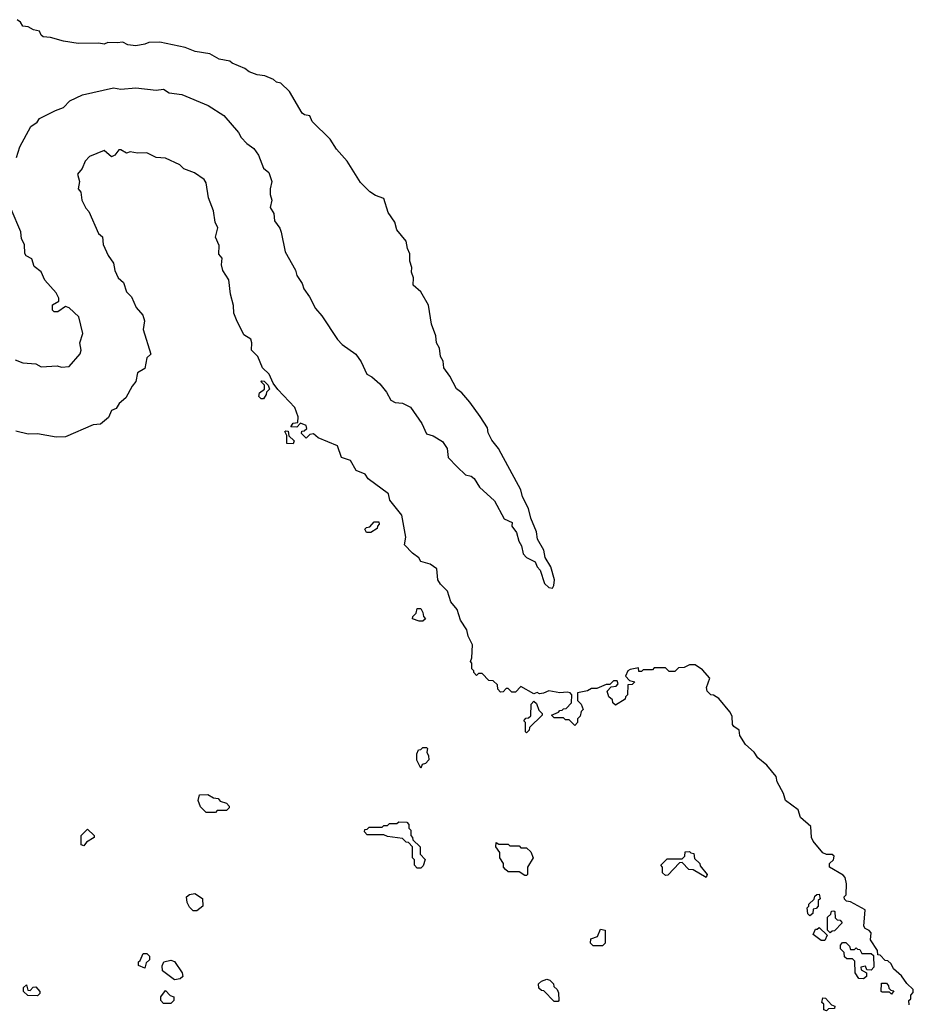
# Model space of a CAD drawing. Extents: x 2528705 to 2678277, y 911730 to 1023331.
# Tile 241 of 241: x 2657579 to 2662403, y 948715 to 954028. Entities that reach past the tile are written whole.
import ezdxf

# ---------------------------------------------------------------- set-up
doc = ezdxf.new("R2010")
doc.units = 0

msp = doc.modelspace()

# ---------------------------------------------------------------- linework, layer by layer
at = {"layer": '0CON20XD'}
for points in [[(2658990.7, 952880.7), (2659011.5, 952775), (2659067.3, 952677.3), (2659075, 952648), (2659104.3, 952605), (2659112.2, 952575), (2659142.4, 952532.4), (2659175, 952469.2), (2659210.2, 952430.2), (2659295, 952302), (2659318.8, 952275), (2659393.3, 952223.3), (2659421.4, 952181.4), (2659453.5, 952115), (2659480.7, 952100.7), (2659522.6, 952062.6), (2659558.9, 952018.9), (2659582, 951975), (2659605, 951963.1), (2659645, 951959.2), (2659688, 951938), (2659749.8, 951849.8), (2659775, 951793.3), (2659811.7, 951781.7), (2659861.8, 951751.8), (2659885.7, 951715), (2659891.2, 951665), (2659940, 951615), (2659985, 951571.8), (2660015.5, 951565.5), (2660032.6, 951552.6), (2660060.8, 951505), (2660142.2, 951432.2), (2660195, 951334.3), (2660236.7, 951315), (2660236, 951295), (2660261.5, 951261.5), (2660273.6, 951215), (2660288.5, 951188.5), (2660296, 951145), (2660315, 951126.2), (2660361.7, 951101.7), (2660373.1, 951075), (2660388.1, 951058.1), (2660412.1, 950985), (2660435, 950963.6), (2660455, 950960), (2660462.9, 950975), (2660465.5, 951005), (2660445.6, 951075), (2660416.4, 951126.4), (2660409.1, 951165), (2660374.3, 951224.3), (2660368.5, 951265), (2660337.8, 951337.8), (2660325, 951390), (2660292.7, 951452.7), (2660285, 951491.2), (2660177.8, 951687.8), (2660163.8, 951715), (2660128.3, 951758.3), (2660108.1, 951798.1), (2660104, 951825), (2660065, 951886), (2660008.6, 951965), (2659965, 952014), (2659936.4, 952036.4), (2659901.4, 952105), (2659868.6, 952148.6), (2659865.6, 952185), (2659850.7, 952210.7), (2659845.5, 952255), (2659828.6, 952285), (2659825, 952322.5), (2659801.2, 952385), (2659785, 952486.7), (2659745, 952560), (2659703.8, 952595), (2659705.6, 952635), (2659694, 952665), (2659695, 952690), (2659684.2, 952725), (2659685.5, 952765), (2659672.7, 952792.7), (2659665, 952833.8), (2659614.2, 952894.2), (2659603.8, 952935), (2659567.5, 952987.5), (2659545, 953063.3), (2659500, 953080), (2659469.1, 953099.1), (2659443.8, 953125), (2659419.4, 953149.4), (2659346.9, 953265), (2659289.1, 953329.1), (2659255, 953384), (2659158.3, 953478.3), (2659145, 953508.9), (2659115.5, 953515.5), (2659104.3, 953524.3), (2659035, 953640), (2658988, 953685), (2658965, 953690), (2658948, 953705), (2658902.5, 953725), (2658860.3, 953730.3), (2658817, 953747), (2658793.3, 953765), (2658725, 953794), (2658713.3, 953805), (2658655, 953814.2), (2658605, 953844), (2658525.5, 953855.5), (2658472.5, 953877.5), (2658335, 953907.5), (2658275, 953905.6), (2658255, 953895.7), (2658205, 953886.9), (2658161.9, 953891.9), (2658135, 953906.5), (2658105, 953903.3), (2658055, 953905.6), (2658035, 953896.2), (2658005, 953902), (2657895, 953900), (2657815, 953911.9), (2657745, 953932.2), (2657705.5, 953935.5), (2657694.3, 953944.3), (2657685, 953966.7), (2657653.5, 953973.5), (2657625, 953988.6), (2657595, 953992.5), (2657583.8, 954015), (2657565, 954028)], [(2657561.1, 953285), (2657578.7, 953341.3), (2657638.8, 953451.2), (2657673.3, 953475), (2657685.8, 953494.2), (2657771.9, 953538.1), (2657814.3, 953555), (2657849.5, 953590.5), (2657917.1, 953622.9), (2658085, 953660.8), (2658125, 953652.5), (2658205, 953660.6), (2658315, 953648.5), (2658355, 953653.3), (2658385, 953633.6), (2658453.6, 953623.6), (2658595.5, 953565.5), (2658680.9, 953510.9), (2658759.6, 953419.6), (2658775, 953392.5), (2658805, 953360.6), (2658843.2, 953333.2), (2658867.6, 953297.6), (2658895, 953227.5), (2658922.8, 953202.8), (2658940, 953155), (2658930.5, 953115), (2658930.5, 953085), (2658939.2, 953055), (2658931.5, 953015), (2658951.4, 952981.4), (2658955, 952943.3), (2658983.6, 952903.6), (2658990.7, 952880.7)], [(2659130, 951775), (2659125, 951770), (2659100, 951795), (2659101.7, 951808.3), (2659115, 951810), (2659128.3, 951821.7), (2659125, 951837.5), (2659095, 951850), (2659075, 951830), (2659041.7, 951831.7), (2659055, 951850), (2659080, 951855), (2659082.5, 951885), (2659063.3, 951935), (2658971.7, 952031.7), (2658947, 952067), (2658925, 952116), (2658890.2, 952150.2), (2658865, 952211.2), (2658830, 952245), (2658832.2, 952285), (2658826.5, 952305), (2658788.2, 952328.2), (2658748.8, 952408.8), (2658735.6, 952445), (2658733.3, 952485), (2658716.3, 952546.3), (2658707.1, 952625), (2658674.5, 952674.5), (2658668.8, 952705), (2658671.7, 952741.7), (2658653.6, 952763.6), (2658655, 952810), (2658636.2, 952855), (2658647.5, 952905), (2658634.3, 952935), (2658625, 952996.7), (2658597.5, 953067.5), (2658585, 953147.5), (2658575, 953165.8), (2658521.7, 953201.7), (2658465, 953223.8), (2658443.3, 953245), (2658365, 953280), (2658315, 953284), (2658265, 953309.5), (2658215, 953307.1), (2658175.9, 953314.1), (2658155, 953308), (2658125, 953326.5), (2658114.3, 953325), (2658092.5, 953297.5), (2658075, 953287.5), (2658035, 953322.5), (2657955, 953288.9), (2657932.2, 953265), (2657915.6, 953224.4), (2657891.5, 953195), (2657900.8, 953155), (2657894.4, 953115), (2657908, 953098), (2657914.5, 953055), (2657935, 953011.2), (2657952.2, 952992.2), (2658004.2, 952875), (2658026.2, 952856.2), (2658028.6, 952815), (2658056.2, 952755), (2658084.4, 952714.4), (2658092.2, 952675), (2658110, 952635), (2658139.2, 952609.2), (2658155, 952560), (2658182.7, 952532.7), (2658207.1, 952475), (2658242.9, 952432.9), (2658252.3, 952402.3), (2658245.7, 952355.7), (2658287, 952223), (2658265, 952202.5), (2658253.9, 952146.1), (2658215, 952122.5), (2658206.2, 952075), (2658185, 952050), (2658151.7, 951988.3), (2658115, 951957.5), (2658099.2, 951930.8), (2658075, 951920), (2658058.9, 951881.1), (2658015, 951846), (2657975, 951841.2), (2657825, 951777.5), (2657775, 951775.7), (2657675, 951792.7), (2657625, 951791.2), (2657557.3, 951807.3)], [(2657555, 952191.9), (2657595, 952175.8), (2657665, 952171.4), (2657695, 952154.4), (2657780.8, 952160.8), (2657805, 952152.2), (2657845, 952156.7), (2657905.6, 952225), (2657910.6, 952245), (2657903.3, 952285), (2657918.6, 952335), (2657897.8, 952425), (2657845, 952472.5), (2657825, 952480), (2657785, 952452.5), (2657765, 952452.5), (2657755, 952460), (2657755, 952490), (2657790, 952510), (2657790, 952525), (2657775, 952553.3), (2657715, 952622.5), (2657695, 952667.5), (2657657, 952697), (2657645, 952737.5), (2657614, 952754), (2657606.1, 952766.1), (2657604, 952815), (2657588, 952845), (2657585, 952882.5), (2657533.3, 953005)], [(2658895, 951982.5), (2658883, 951983), (2658870, 951995), (2658872.5, 952015), (2658900, 952035), (2658900, 952055), (2658880, 952075), (2658885, 952080), (2658898.3, 952078.3), (2658920, 952055), (2658927.5, 952035), (2658911.7, 952018.3), (2658910, 952005), (2658895, 951982.5)], [(2659055, 951740), (2659021.7, 951741.7), (2659020, 951785), (2659010, 951805), (2659015, 951810), (2659028.3, 951808.3), (2659031.7, 951781.7), (2659060, 951755), (2659055, 951740)], [(2662381.7, 948711.7), (2662380, 948735), (2662390, 948745), (2662390, 948765), (2662401.7, 948778.3), (2662403.3, 948795), (2662368, 948828), (2662339.5, 948869.5), (2662297, 948907), (2662283, 948933), (2662265, 948950), (2662251.7, 948951.7), (2662225, 948980), (2662211.7, 948981.7), (2662210, 949005), (2662173, 949063), (2662175, 949100), (2662165, 949112.5), (2662143.6, 949123.6), (2662136.7, 949136.7), (2662143.3, 949225), (2662065, 949267.5), (2662041.7, 949271.7), (2662031.7, 949281.7), (2662030, 949295), (2662040, 949305), (2662042.5, 949365), (2662035, 949400), (2662025, 949412.5), (2661950, 949455), (2661950, 949475), (2661972.5, 949495), (2661976.7, 949515), (2661965, 949523.3), (2661935, 949522.5), (2661915, 949532.5), (2661863.3, 949595), (2661853.3, 949615), (2661850, 949675), (2661793.8, 949723.8), (2661782.5, 949765), (2661712.5, 949815), (2661701.7, 949851.7), (2661667.5, 949915), (2661662.5, 949945), (2661613.3, 950005), (2661564.1, 950044.1), (2661543.3, 950075), (2661496.7, 950116.7), (2661466.7, 950165), (2661462.5, 950195), (2661433.6, 950213.6), (2661427.5, 950225), (2661425, 950270), (2661412.3, 950292.3), (2661352.5, 950365), (2661325, 950382.5), (2661310, 950385), (2661290, 950405), (2661287.5, 950425), (2661303.8, 950475), (2661265, 950520), (2661225, 950546.2), (2661195, 950547.5), (2661167, 950533), (2661135, 950530), (2661115, 950510), (2661085, 950510), (2661065, 950530), (2661005, 950530), (2660995, 950520), (2660945, 950520), (2660935, 950510), (2660921.7, 950511.7), (2660920, 950530), (2660875, 950522.5), (2660862.5, 950515), (2660850, 950485), (2660871.7, 950461.7), (2660900, 950455), (2660885, 950440), (2660861.7, 950438.3), (2660860, 950385), (2660850, 950375), (2660848.3, 950361.7), (2660795, 950330), (2660781.7, 950341.7), (2660778.3, 950358.3), (2660760, 950375), (2660750, 950405), (2660771.7, 950428.3), (2660798.3, 950431.7), (2660810, 950445), (2660805, 950460), (2660785, 950460), (2660765, 950440), (2660745, 950440), (2660695, 950420), (2660665, 950420), (2660645, 950406.2), (2660590, 950395), (2660590, 950355), (2660610, 950335), (2660620, 950305), (2660610, 950295), (2660605, 950270), (2660590, 950255), (2660590, 950235), (2660575, 950220), (2660545, 950250), (2660525, 950250), (2660515, 950260), (2660465, 950260), (2660450, 950275), (2660488.3, 950291.7), (2660495, 950300), (2660508.3, 950301.7), (2660515, 950310), (2660528.3, 950311.7), (2660558.3, 950341.7), (2660560, 950385), (2660550, 950395), (2660535, 950400), (2660495, 950396), (2660435, 950406), (2660406.4, 950393.6), (2660385, 950390), (2660372.5, 950397.5), (2660355, 950390), (2660285, 950430), (2660255, 950400), (2660235, 950400), (2660215, 950420), (2660205, 950420), (2660188.3, 950401.7), (2660175, 950400), (2660160, 950415), (2660158.3, 950438.3), (2660135, 950460), (2660111.7, 950461.7), (2660075, 950500), (2660055, 950500), (2660045, 950490), (2660030, 950505), (2660030, 950515), (2660020, 950525), (2660020, 950555), (2660012.5, 950565), (2660020, 950585), (2660022.5, 950655), (2660000.6, 950700.6), (2659991.9, 950735), (2659958.7, 950788.7), (2659940, 950845), (2659907.1, 950887.1), (2659889.2, 950945), (2659851.4, 950981.4), (2659835.8, 951005), (2659830.5, 951065), (2659795, 951090), (2659744.4, 951104.4), (2659734.2, 951125), (2659698.7, 951148.7), (2659656.2, 951195), (2659664.2, 951235.8), (2659641.1, 951355), (2659577.5, 951435), (2659569.2, 951469.2), (2659460.3, 951550.3), (2659443.3, 951575), (2659395.8, 951595.8), (2659365, 951648.6), (2659316, 951666), (2659295, 951729.4), (2659190.9, 951770.9), (2659165, 951792.5), (2659145, 951790), (2659130, 951775)], [(2659475, 951260), (2659451.7, 951261.7), (2659441.7, 951278.3), (2659451.7, 951288.3), (2659468.3, 951291.7), (2659491.7, 951318.3), (2659518.3, 951318.3), (2659520, 951305), (2659510, 951295), (2659508.3, 951281.7), (2659475, 951260)], [(2659755, 950782.5), (2659735, 950782.5), (2659700, 950795), (2659701.7, 950808.3), (2659720, 950825), (2659725, 950850), (2659745, 950850), (2659755, 950830), (2659758.3, 950808.3), (2659770, 950795), (2659755, 950782.5)], [(2660315, 950180), (2660310, 950185), (2660310, 950235), (2660300, 950245), (2660311.7, 950258.3), (2660325, 950260), (2660338.3, 950271.7), (2660340, 950335), (2660355, 950350), (2660368.3, 950338.3), (2660381.7, 950301.7), (2660400, 950285), (2660400, 950275), (2660331.7, 950208.3), (2660330, 950195), (2660315, 950180)], [(2659745, 949990), (2659723, 950033), (2659723, 950067), (2659731.7, 950088.3), (2659745, 950090), (2659755, 950100), (2659775, 950100), (2659780, 950095), (2659777.5, 950075), (2659786.4, 950056.4), (2659786.7, 950035), (2659770, 950015), (2659751.7, 950008.3), (2659745, 949990)], [(2658635, 949750), (2658585, 949750), (2658555, 949780), (2658542.5, 949815), (2658550, 949845), (2658595, 949847.5), (2658625, 949830), (2658650, 949825), (2658661.7, 949811.7), (2658695, 949800), (2658710, 949785), (2658710, 949775), (2658695, 949760), (2658645, 949760), (2658635, 949750)], [(2659745, 949450), (2659725, 949450), (2659710, 949465), (2659710, 949495), (2659700, 949505), (2659700, 949565), (2659678.3, 949588.3), (2659665, 949590), (2659645, 949610), (2659565, 949620), (2659545, 949630), (2659455, 949630), (2659440, 949645), (2659441.7, 949658.3), (2659455, 949660), (2659465, 949670), (2659535, 949670), (2659545, 949680), (2659565, 949680), (2659575, 949690), (2659615, 949690), (2659625, 949700), (2659668.3, 949698.3), (2659680, 949685), (2659680, 949665), (2659690, 949655), (2659690, 949625), (2659700, 949615), (2659701.7, 949601.7), (2659740, 949565), (2659740, 949525), (2659767, 949497), (2659757, 949463), (2659745, 949450)], [(2657925, 949570), (2657910, 949575), (2657910, 949625), (2657945, 949660), (2657980, 949625), (2657980, 949615), (2657940, 949590), (2657925, 949570)], [(2660315, 949410), (2660305, 949410), (2660275, 949430), (2660215, 949430), (2660201.7, 949441.7), (2660190, 949455), (2660190, 949475), (2660170, 949505), (2660170, 949535), (2660150, 949565), (2660151.7, 949588.3), (2660165, 949580), (2660215, 949580), (2660225, 949570), (2660275, 949570), (2660285, 949560), (2660315, 949560), (2660338.3, 949538.3), (2660350, 949505), (2660320, 949455), (2660320, 949415), (2660315, 949410)], [(2661285, 949400), (2661215, 949440), (2661191.7, 949441.7), (2661155, 949480), (2661141.7, 949478.3), (2661078.3, 949411.7), (2661065, 949410), (2661050, 949425), (2661050, 949455), (2661040, 949465), (2661075, 949500), (2661155, 949500), (2661170, 949515), (2661171.7, 949538.3), (2661195, 949540), (2661201.7, 949531.7), (2661218.3, 949528.3), (2661221.7, 949501.7), (2661250, 949475), (2661251.7, 949461.7), (2661290, 949415), (2661285, 949400)], [(2658535, 949220), (2658515, 949220), (2658495, 949240), (2658482.5, 949265), (2658480, 949295), (2658495, 949307.5), (2658525, 949312.5), (2658565.9, 949285.9), (2658567.5, 949245), (2658535, 949220)], [(2661845, 949192.5), (2661833, 949203), (2661830, 949235), (2661840, 949245), (2661840, 949255), (2661868.3, 949281.7), (2661871.7, 949298.3), (2661881.7, 949308.3), (2661895, 949310), (2661900, 949285), (2661890, 949275), (2661890, 949245), (2661878.3, 949231.7), (2661861.7, 949228.3), (2661860, 949205), (2661845, 949192.5)], [(2661955, 949100), (2661940, 949115), (2661940, 949185), (2661958.3, 949201.7), (2661961.7, 949218.3), (2661975, 949220), (2661980, 949215), (2661981.7, 949181.7), (2661991.7, 949171.7), (2662008.3, 949168.3), (2662020, 949155), (2661978.3, 949111.7), (2661965, 949110), (2661955, 949100)], [(2660725, 949030), (2660675, 949030), (2660660, 949045), (2660661.7, 949068.3), (2660698.3, 949081.7), (2660715, 949120), (2660740, 949115), (2660740, 949045), (2660725, 949030)], [(2661925, 949060), (2661905, 949060), (2661861.7, 949091.7), (2661875, 949120), (2661885, 949120), (2661895, 949130), (2661938.3, 949088.3), (2661925, 949060)], [(2662135, 948852.5), (2662110, 948855), (2662090, 948885), (2662088.3, 948948.3), (2662075, 948960), (2662045, 948960), (2662031.7, 948971.7), (2662030, 948995), (2662010, 949015), (2662010, 949035), (2662021.7, 949048.3), (2662038.3, 949048.3), (2662058.3, 949028.3), (2662065, 949010), (2662085, 949010), (2662095, 949020), (2662101.7, 949011.7), (2662115, 949010), (2662125, 948990), (2662175, 948990), (2662188.3, 948978.3), (2662190, 948915), (2662175, 948900), (2662151.7, 948901.7), (2662145, 948920), (2662120, 948915), (2662121.7, 948901.7), (2662150, 948885), (2662150, 948865), (2662135, 948852.5)], [(2658255, 948910), (2658220, 948925), (2658220, 948945), (2658228.3, 948951.7), (2658245, 948990), (2658265, 948990), (2658280, 948975), (2658280, 948955), (2658261.7, 948938.3), (2658255, 948910)], [(2658415, 948847.5), (2658350, 948895), (2658347, 948923), (2658356.7, 948943.3), (2658395, 948953.3), (2658415, 948946.7), (2658456.2, 948885), (2658460, 948865), (2658445, 948852.5), (2658415, 948847.5)], [(2660485, 948730), (2660465, 948730), (2660408.3, 948788.3), (2660395, 948790), (2660381.7, 948801.7), (2660380, 948825), (2660395, 948840), (2660425, 948850), (2660440, 948845), (2660460, 948825), (2660461.7, 948811.7), (2660480, 948795), (2660487, 948777), (2660490, 948735), (2660485, 948730)], [(2657675, 948760), (2657623, 948763), (2657600, 948785), (2657600, 948805), (2657615, 948820), (2657621.7, 948791.7), (2657635, 948790), (2657651.7, 948808.3), (2657665, 948810), (2657686.7, 948785), (2657686.7, 948773.3), (2657675, 948760)], [(2662285, 948770), (2662275, 948780), (2662235, 948780), (2662230, 948785), (2662231.7, 948828.3), (2662258.3, 948828.3), (2662270, 948815), (2662271.7, 948801.7), (2662281.7, 948791.7), (2662298.3, 948788.3), (2662285, 948770)], [(2658395, 948720), (2658355, 948720), (2658340, 948735), (2658340, 948755), (2658365, 948790), (2658391.7, 948761.7), (2658410, 948755), (2658410, 948735), (2658395, 948720)], [(2661935, 948680), (2661920, 948685), (2661920, 948715), (2661910, 948725), (2661915, 948750), (2661928.3, 948748.3), (2661961.7, 948711.7), (2661980, 948705), (2661978.3, 948691.7), (2661945, 948690), (2661935, 948680)]]:
    msp.add_lwpolyline(points, dxfattribs=at)

doc.saveas('drawing.dxf')
